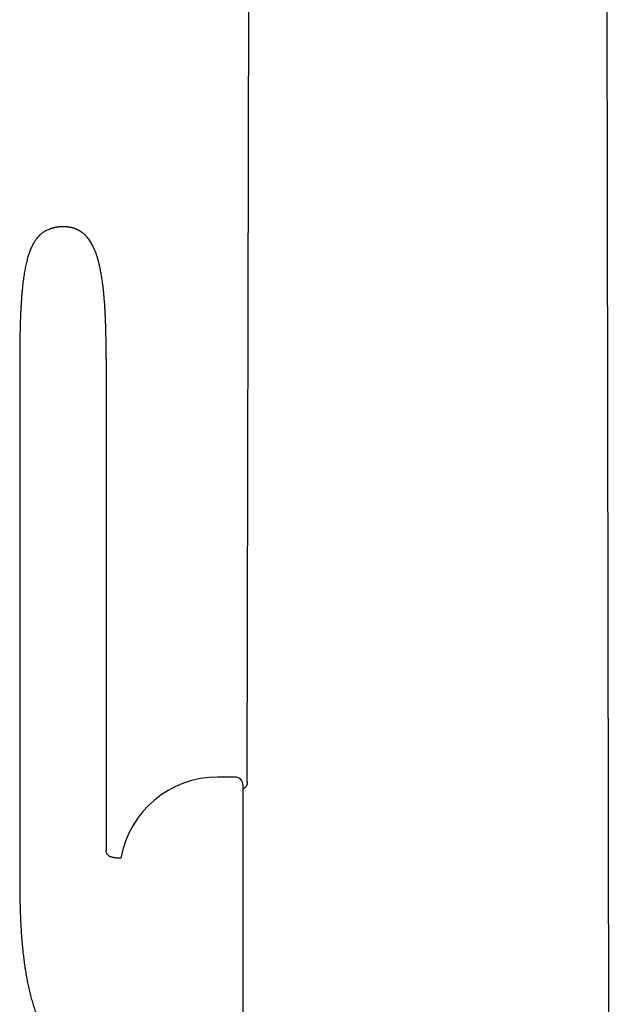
# Model space of a CAD drawing. Header units: millimetres. Extents: x 8 to 820, y 12 to 745.
# Tile 10 of 55: x 205 to 242, y 625 to 685. Entities that reach past the tile are written whole.
import ezdxf

# ---------------------------------------------------------------- set-up
doc = ezdxf.new("R2010")
doc.units = ezdxf.units.MM

msp = doc.modelspace()

# ---------------------------------------------------------------- linework, layer by layer
at = {"color": 7, "linetype": 'Continuous', "lineweight": 30}
for p, q in [((219.331, 638.298), (219.453, 708.33)), ((241.53, 573.787), (241.295, 708.33)), ((207.213, 672.078), (207.218, 672.08)), ((205.414, 664.158), (205.414, 634.058)), ((210.7, 664.158), (210.7, 634.058)), ((218.573, 638.543), (217.508, 638.543)), ((219.073, 615.354), (219.073, 638.043)), ((219.33, 638.282), (219.331, 638.298))]:
    msp.add_line(p, q, dxfattribs=at)
for centre, radius, start, end in [((217.508, 632.543), 6, 90, 170.03806), ((218.573, 638.043), 0.5, 0, 90)]:
    msp.add_arc(centre, radius, start, end, dxfattribs=at)
for points, knots in [([(208.979, 672.034), (208.977, 672.035), (208.972, 672.037), (208.962, 672.042), (208.95, 672.048), (208.937, 672.054), (208.923, 672.061), (208.909, 672.067), (208.895, 672.074), (208.88, 672.08), (208.866, 672.086), (208.852, 672.092), (208.839, 672.098), (208.823, 672.104), (208.803, 672.112), (208.776, 672.122), (208.74, 672.135), (208.702, 672.147), (208.663, 672.159), (208.622, 672.171), (208.582, 672.181), (208.543, 672.19), (208.504, 672.198), (208.463, 672.206), (208.423, 672.212), (208.39, 672.217), (208.361, 672.22), (208.332, 672.223), (208.299, 672.226), (208.261, 672.229), (208.22, 672.231), (208.173, 672.232), (208.123, 672.233), (208.071, 672.234), (208.021, 672.234), (207.975, 672.233), (207.932, 672.232), (207.892, 672.23), (207.855, 672.227), (207.82, 672.224), (207.788, 672.221), (207.754, 672.217), (207.716, 672.212), (207.673, 672.205), (207.631, 672.197), (207.593, 672.19), (207.559, 672.182), (207.527, 672.175), (207.497, 672.167), (207.468, 672.16), (207.441, 672.153), (207.417, 672.146), (207.399, 672.141), (207.386, 672.137), (207.377, 672.134), (207.368, 672.131), (207.357, 672.128), (207.343, 672.123), (207.328, 672.118), (207.31, 672.113), (207.292, 672.106), (207.275, 672.1), (207.26, 672.095), (207.247, 672.09), (207.234, 672.085), (207.222, 672.081), (207.216, 672.079), (207.213, 672.078)], [0, 0, 0, 0, 0.036384, 0.069835, 0.100413, 0.128176, 0.153179, 0.175099, 0.194458, 0.211303, 0.225687, 0.239113, 0.249523, 0.257674, 0.266991, 0.281751, 0.297639, 0.313006, 0.326933, 0.340209, 0.35373, 0.363888, 0.374913, 0.387557, 0.399204, 0.408391, 0.415299, 0.423048, 0.433042, 0.444419, 0.457332, 0.471519, 0.486451, 0.500535, 0.514256, 0.52706, 0.538768, 0.549771, 0.560044, 0.569539, 0.578078, 0.58672, 0.597477, 0.610429, 0.622847, 0.633984, 0.645221, 0.656638, 0.668065, 0.679643, 0.69174, 0.703934, 0.713755, 0.719485, 0.724674, 0.731885, 0.741222, 0.752735, 0.770262, 0.791366, 0.816154, 0.844744, 0.870443, 0.898736, 0.929706, 0.963433, 1, 1, 1, 1]), ([(207.213, 672.078), (207.175, 672.063), (207.098, 672.033), (206.99, 671.98), (206.889, 671.921), (206.795, 671.856), (206.707, 671.787), (206.621, 671.709), (206.537, 671.623), (206.459, 671.531), (206.391, 671.441), (206.333, 671.355), (206.289, 671.285), (206.257, 671.23), (206.233, 671.188), (206.21, 671.145), (206.187, 671.101), (206.165, 671.058), (206.149, 671.023), (206.136, 670.995), (206.125, 670.971), (206.111, 670.941), (206.096, 670.906), (206.081, 670.871), (206.07, 670.845), (206.061, 670.821), (206.049, 670.791), (206.032, 670.747), (206.01, 670.69), (205.982, 670.61), (205.948, 670.508), (205.91, 670.386), (205.874, 670.256), (205.837, 670.116), (205.802, 669.967), (205.767, 669.807), (205.735, 669.642), (205.704, 669.472), (205.675, 669.296), (205.648, 669.112), (205.623, 668.922), (205.599, 668.731), (205.575, 668.513), (205.552, 668.272), (205.529, 668.007), (205.51, 667.748), (205.493, 667.498), (205.48, 667.256), (205.468, 667.03), (205.459, 666.818), (205.451, 666.617), (205.444, 666.419), (205.438, 666.219), (205.433, 666.018), (205.428, 665.816), (205.424, 665.613), (205.421, 665.411), (205.418, 665.215), (205.417, 665.068), (205.416, 664.969), (205.416, 664.915), (205.415, 664.862), (205.415, 664.81), (205.415, 664.76), (205.414, 664.707), (205.414, 664.647), (205.414, 664.574), (205.414, 664.488), (205.414, 664.389), (205.413, 664.278), (205.414, 664.199), (205.414, 664.158)], [0, 0, 0, 0, 0.014682, 0.028849, 0.042596, 0.05601, 0.069163, 0.082114, 0.097208, 0.111431, 0.124729, 0.13703, 0.148243, 0.153872, 0.159584, 0.165381, 0.171266, 0.177158, 0.182258, 0.185117, 0.18789, 0.191684, 0.196598, 0.201525, 0.204891, 0.206652, 0.210736, 0.216302, 0.223408, 0.232128, 0.246286, 0.261327, 0.27731, 0.294298, 0.312355, 0.331549, 0.351951, 0.37178, 0.392747, 0.414916, 0.437683, 0.460409, 0.483027, 0.514944, 0.546306, 0.576919, 0.606594, 0.635146, 0.662399, 0.686753, 0.710052, 0.733442, 0.756996, 0.7807, 0.804535, 0.828487, 0.852538, 0.875911, 0.897823, 0.904393, 0.910808, 0.917064, 0.923159, 0.929091, 0.934937, 0.941654, 0.95039, 0.960561, 0.972196, 0.98533, 1, 1, 1, 1]), ([(210.7, 664.158), (210.7, 664.266), (210.699, 664.48), (210.697, 664.795), (210.695, 665.098), (210.69, 665.389), (210.685, 665.67), (210.679, 665.94), (210.671, 666.199), (210.662, 666.452), (210.652, 666.699), (210.641, 666.939), (210.628, 667.17), (210.615, 667.39), (210.6, 667.601), (210.583, 667.82), (210.564, 668.046), (210.542, 668.277), (210.518, 668.494), (210.493, 668.7), (210.468, 668.893), (210.442, 669.072), (210.415, 669.237), (210.389, 669.389), (210.362, 669.532), (210.335, 669.667), (210.303, 669.818), (210.263, 669.985), (210.215, 670.173), (210.16, 670.361), (210.098, 670.551), (210.028, 670.74), (209.949, 670.927), (209.869, 671.092), (209.79, 671.235), (209.715, 671.356), (209.635, 671.471), (209.551, 671.577), (209.469, 671.67), (209.389, 671.75), (209.312, 671.818), (209.25, 671.866), (209.205, 671.899), (209.173, 671.921), (209.136, 671.945), (209.092, 671.973), (209.039, 672.003), (209, 672.023), (208.979, 672.034)], [0, 0, 0, 0, 0.039108, 0.076775, 0.113041, 0.147948, 0.181536, 0.213844, 0.24491, 0.274774, 0.304809, 0.333605, 0.361205, 0.387648, 0.412972, 0.437217, 0.466573, 0.494315, 0.520516, 0.545247, 0.568576, 0.590568, 0.610135, 0.628621, 0.646073, 0.66254, 0.678065, 0.701396, 0.724294, 0.747779, 0.771701, 0.795917, 0.820295, 0.84472, 0.861799, 0.878841, 0.895839, 0.912167, 0.927288, 0.940421, 0.952697, 0.964188, 0.968502, 0.972846, 0.978079, 0.984348, 0.991652, 1, 1, 1, 1]), ([(219.331, 638.282), (219.331, 638.277), (219.33, 638.268), (219.331, 638.253), (219.331, 638.239), (219.331, 638.224), (219.33, 638.209), (219.33, 638.196), (219.329, 638.183), (219.328, 638.176), (219.327, 638.168), (219.325, 638.16), (219.322, 638.143), (219.317, 638.117), (219.308, 638.085), (219.296, 638.051), (219.282, 638.02), (219.267, 637.991), (219.248, 637.963), (219.227, 637.936), (219.203, 637.911), (219.175, 637.887), (219.14, 637.864), (219.106, 637.845), (219.082, 637.836), (219.073, 637.833)], [0, 0, 0, 0, 0.095946, 0.179731, 0.25152, 0.311505, 0.359944, 0.404898, 0.42142, 0.434587, 0.440233, 0.450653, 0.466376, 0.505122, 0.550081, 0.594888, 0.63773, 0.678912, 0.719177, 0.765755, 0.80657, 0.852759, 0.90494, 0.964096, 1, 1, 1, 1]), ([(205.414, 634.058), (205.414, 633.964), (205.413, 633.779), (205.413, 633.508), (205.412, 633.244), (205.411, 632.988), (205.411, 632.654), (205.411, 632.24), (205.413, 631.824), (205.416, 631.484), (205.419, 631.219), (205.424, 630.943), (205.431, 630.656), (205.439, 630.357), (205.45, 630.047), (205.463, 629.725), (205.48, 629.393), (205.501, 629.05), (205.526, 628.696), (205.556, 628.334), (205.591, 627.967), (205.631, 627.603), (205.677, 627.235), (205.73, 626.864), (205.79, 626.492), (205.856, 626.131), (205.927, 625.781), (206.005, 625.435), (206.091, 625.093), (206.185, 624.757), (206.285, 624.434), (206.391, 624.121), (206.505, 623.816), (206.622, 623.53), (206.742, 623.263), (206.863, 623.014), (206.991, 622.77), (207.128, 622.532), (207.273, 622.299), (207.426, 622.074), (207.587, 621.857), (207.754, 621.65), (207.927, 621.453), (208.109, 621.265), (208.268, 621.114), (208.402, 620.997), (208.507, 620.909), (208.615, 620.823), (208.731, 620.735), (208.858, 620.645), (208.994, 620.554), (209.139, 620.463), (209.296, 620.373), (209.465, 620.283), (209.634, 620.2), (209.801, 620.125), (209.964, 620.058), (210.138, 619.993), (210.312, 619.934), (210.486, 619.881), (210.659, 619.834), (210.84, 619.789), (211.031, 619.749), (211.231, 619.712), (211.431, 619.681), (211.565, 619.665), (211.629, 619.658)], [0, 0, 0, 0, 0.016232, 0.031882, 0.047046, 0.061837, 0.076252, 0.104686, 0.133466, 0.148256, 0.163493, 0.179403, 0.195984, 0.213233, 0.231143, 0.249707, 0.268911, 0.288741, 0.30918, 0.330205, 0.351677, 0.372859, 0.393609, 0.415913, 0.437655, 0.458819, 0.479395, 0.499378, 0.520214, 0.540359, 0.559818, 0.578712, 0.597495, 0.616208, 0.632192, 0.648126, 0.664012, 0.679857, 0.695668, 0.711427, 0.727061, 0.742274, 0.757402, 0.772468, 0.787499, 0.795369, 0.80324, 0.811128, 0.819429, 0.828363, 0.837946, 0.847715, 0.858113, 0.869166, 0.880903, 0.890629, 0.90082, 0.911499, 0.922694, 0.932618, 0.942953, 0.953721, 0.964946, 0.976653, 0.98887, 1, 1, 1, 1]), ([(211.6, 633.581), (211.592, 633.581), (211.557, 633.58), (211.496, 633.581), (211.418, 633.584), (211.339, 633.588), (211.26, 633.595), (211.18, 633.606), (211.102, 633.62), (211.024, 633.641), (210.958, 633.665), (210.902, 633.693), (210.856, 633.722), (210.814, 633.757), (210.781, 633.793), (210.758, 633.826), (210.742, 633.855), (210.729, 633.884), (210.718, 633.916), (210.708, 633.955), (210.701, 634.002), (210.7, 634.038), (210.7, 634.058)], [0, 0, 0, 0, 0.020454, 0.089703, 0.157002, 0.222173, 0.293451, 0.362309, 0.431289, 0.500016, 0.568624, 0.613416, 0.65995, 0.708417, 0.755493, 0.785264, 0.814157, 0.843685, 0.871621, 0.906168, 0.948428, 1, 1, 1, 1])]:
    msp.add_open_spline(points, degree=3, knots=knots, dxfattribs=at)

doc.saveas('drawing.dxf')
